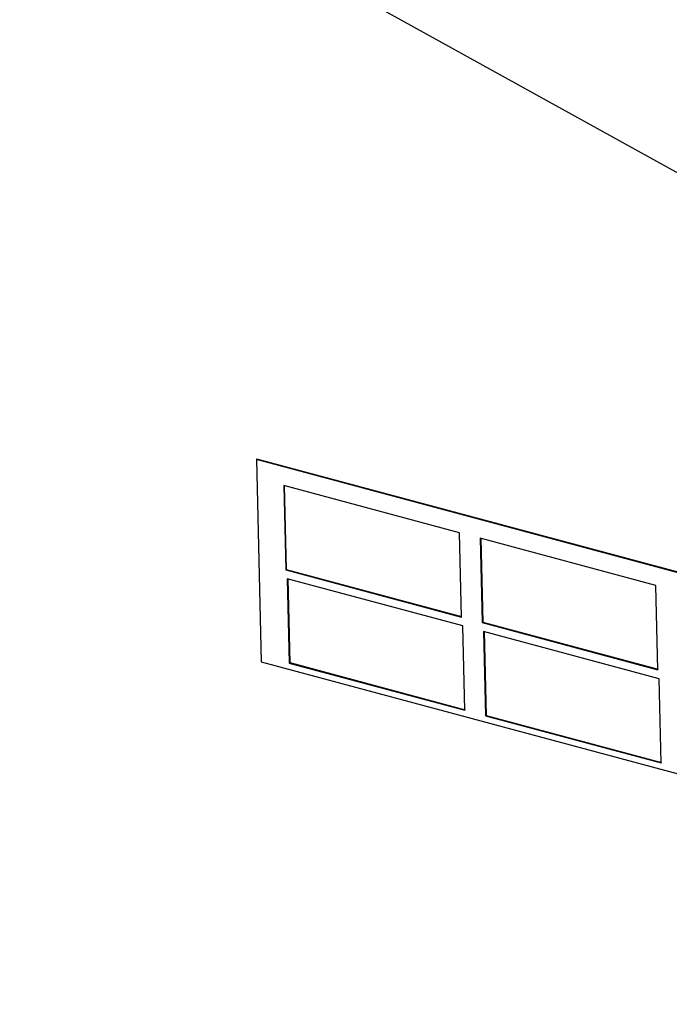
# Model space of a CAD drawing. Header units: millimetres. Extents: x 6 to 414, y 7 to 290.
# Tile 3 of 256: x 66 to 84, y 66 to 94. Entities that reach past the tile are written whole.
import ezdxf

# ---------------------------------------------------------------- set-up
doc = ezdxf.new("R2010")
doc.units = ezdxf.units.MM
doc.header["$LTSCALE"] = 23.1
doc.layers.get('0').update_dxf_attribs({"linetype": 'CONTINUOUS'})
doc.styles.get("Standard").update_dxf_attribs({"font": 'txt', "width": 0.6})
doc.dimstyles.get("Standard").update_dxf_attribs({"dimtxt": 2.5, "dimasz": 1.8, "dimexe": 0.05, "dimexo": 0.0625, "dimtad": 1, "dimzin": 0, "dimdsep": 46, "dimtxsty": 'Standard', "dimblk": '_FILLED', "dimblk1": '_FILLED', "dimblk2": '_FILLED', "dimcen": 0.09, "dimadec": 0, "dimazin": 0, "dimtol": 1, "dimtp": 0.01, "dimtm": 0.01, "dimtfac": 1, "dimtofl": 0, "dimtmove": 0, "dimatfit": 3, "dimldrblk": '_FILLED', "dimfxl": 0, "dimtolj": 1, "dimtzin": 0, "dimarcsym": 0})

# ---------------------------------------------------------------- blocks, each defined once
blk = doc.blocks.new('_FILLED')
at = {"color": 0, "linetype": 'ByBlock'}
blk.add_solid([(0, 0), (-1, 0.222), (-1, -0.222)], dxfattribs=at)

msp = doc.modelspace()

# ---------------------------------------------------------------- linework, layer by layer
at = {"color": 7, "linetype": 'Continuous'}
for p, q in [((72.622, 81.521), (72.606, 81.51)), ((108.646, 71.839), (72.606, 81.51)), ((72.606, 81.51), (72.741, 75.789)), ((78.348, 79.439), (73.379, 80.773)), ((73.379, 80.773), (73.435, 78.392)), ((78.404, 77.058), (78.348, 79.439)), ((83.901, 77.949), (78.932, 79.283)), ((78.932, 79.283), (78.988, 76.902)), ((73.435, 78.392), (73.451, 78.403)), ((73.435, 78.392), (78.404, 77.058)), ((78.443, 76.808), (73.474, 78.141)), ((73.474, 78.141), (73.531, 75.76)), ((83.957, 75.568), (83.901, 77.949)), ((78.5, 74.426), (78.443, 76.808)), ((78.988, 76.902), (79.004, 76.913)), ((78.988, 76.902), (83.957, 75.568)), ((83.997, 75.317), (79.027, 76.651)), ((79.027, 76.651), (79.084, 74.27)), ((72.741, 75.789), (108.781, 66.118)), ((73.531, 75.76), (73.547, 75.771)), ((73.531, 75.76), (78.5, 74.426)), ((84.053, 72.936), (83.997, 75.317)), ((79.084, 74.27), (79.1, 74.281)), ((79.084, 74.27), (84.053, 72.936))]:
    msp.add_line(p, q, dxfattribs=at)
at = {"color": 3, "linetype": 'Continuous'}
for p, q in [((108.662, 71.85), (72.622, 81.521)), ((73.395, 80.768), (73.451, 78.403)), ((78.948, 79.278), (79.004, 76.913)), ((73.451, 78.403), (78.408, 77.073)), ((73.491, 78.136), (73.547, 75.771)), ((79.004, 76.913), (83.961, 75.583)), ((79.044, 76.646), (79.1, 74.281)), ((73.547, 75.771), (78.504, 74.441)), ((79.1, 74.281), (84.057, 72.951))]:
    msp.add_line(p, q, dxfattribs=at)

# ---------------------------------------------------------------- leaders
at = {"color": 2, "linetype": 'Continuous'}
msp.add_leader([(86.384, 88.568), (65.301, 100.23)], dimstyle='Standard', override={"dimtad": 0}, dxfattribs=at)

doc.saveas('drawing.dxf')
